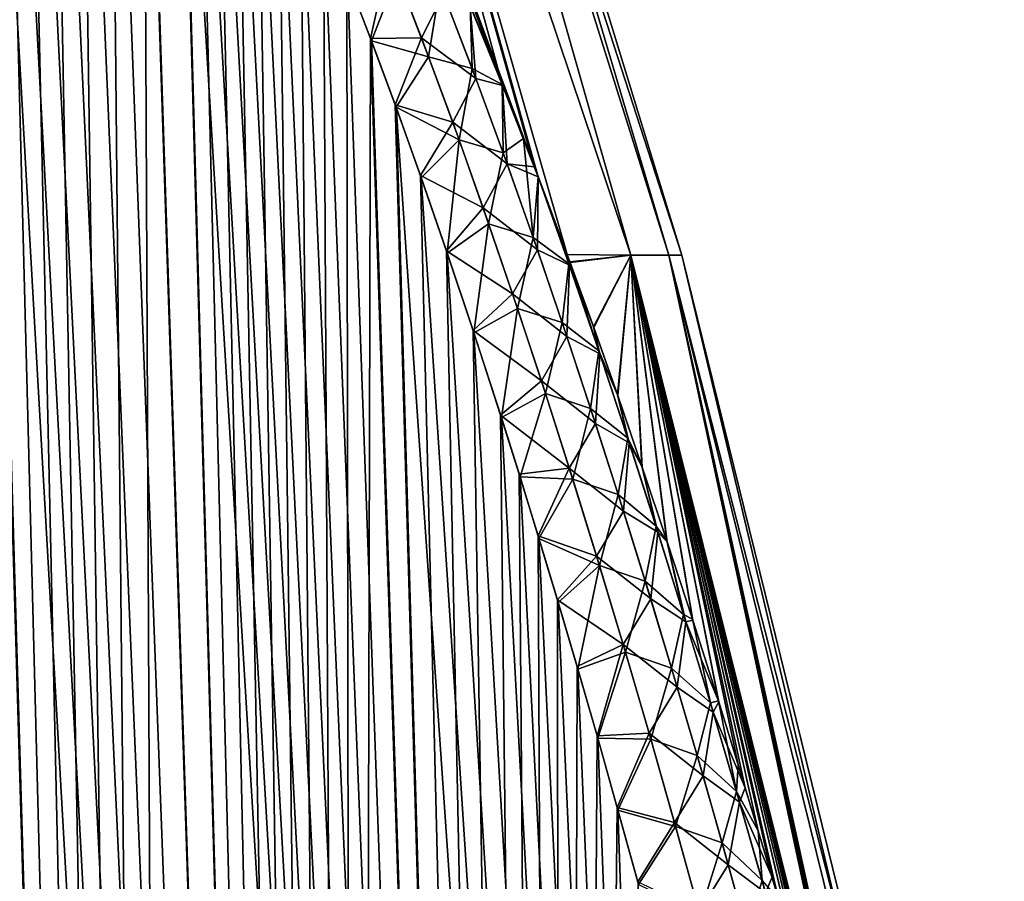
# Model space of a CAD drawing. Header units: metres. Extents: x -109 to 109, y -108 to 40.
# Tile 71 of 230: x -59.35 to -54.26, y -76.35 to -71.9. Entities that reach past the tile are written whole.
import ezdxf

# ---------------------------------------------------------------- set-up
doc = ezdxf.new("R2010")
doc.units = ezdxf.units.M
doc.layers.add('solid_K_24_42_17_000C74_XXXX', color=7, linetype='CONTINUOUS')

msp = doc.modelspace()

# ---------------------------------------------------------------- linework, layer by layer
at = {"layer": 'solid_K_24_42_17_000C74_XXXX'}
for points in [[(-56.516022, -73.111923, 4.897229), (-58.430645, -66.448959, 4.124213), (-59.006023, -66.448959, 6.121407)], [(-56.630459, -72.805183, 5.004827), (-56.516022, -73.111923, 4.897229), (-59.006023, -66.448959, 6.121407)], [(-56.666664, -72.709839, 5.039376), (-56.630459, -72.805183, 5.004827), (-59.006023, -66.448959, 6.121407)], [(-56.742367, -72.513046, 5.112302), (-56.666664, -72.709839, 5.039376), (-59.006023, -66.448959, 6.121407)], [(-56.851948, -72.234077, 5.21925), (-56.742367, -72.513046, 5.112302), (-59.006023, -66.448959, 6.121407)], [(-57.018162, -71.824142, 5.384643), (-56.851948, -72.234077, 5.21925), (-59.006023, -66.448959, 6.121407)], [(-56.18755, -73.114449, -3.282585), (-58.430645, -66.448959, -4.124213), (-58.082493, -66.448959, -2.075155)], [(-56.850494, -72.237724, -5.217821), (-57.016827, -71.827385, -5.383314), (-58.430645, -66.448959, -4.124213)], [(-56.686001, -72.659241, -5.057906), (-56.850494, -72.237724, -5.217821), (-58.430645, -66.448959, -4.124213)], [(-56.666809, -72.70945, -5.039502), (-56.686001, -72.659241, -5.057906), (-58.430645, -66.448959, -4.124213)], [(-56.516121, -73.111626, -4.897291), (-56.666809, -72.70945, -5.039502), (-58.430645, -66.448959, -4.124213)], [(-56.18755, -73.114449, -3.282585), (-56.516121, -73.111626, -4.897291), (-58.430645, -66.448959, -4.124213)], [(-56.187542, -73.114449, 3.282522), (-58.082493, -66.448959, 2.075155), (-58.430645, -66.448959, 4.124213)], [(-56.187542, -73.114449, 3.282522), (-58.430645, -66.448959, 4.124213), (-56.516022, -73.111923, 4.897229)], [(-55.990009, -73.114449, -1.646573), (-58.082493, -66.448959, -2.075155), (-57.965958, -66.448959)], [(-55.990009, -73.114449, -1.646573), (-56.18755, -73.114449, -3.282585), (-58.082493, -66.448959, -2.075155)], [(-58.082493, -66.448959, 2.075155), (-55.924019, -73.114449), (-57.965958, -66.448959)], [(-55.990005, -73.114449, 1.646542), (-55.924019, -73.114449), (-58.082493, -66.448959, 2.075155)], [(-55.990005, -73.114449, 1.646542), (-58.082493, -66.448959, 2.075155), (-56.187542, -73.114449, 3.282522)], [(-55.924019, -73.114449), (-55.990009, -73.114449, -1.646573), (-57.965958, -66.448959)], [(-58.552349, -102.814323, 9.416268), (-60.067219, -68.182434, 9.58443), (-60.159252, -68.197952, 9.748651)], [(-58.552349, -102.814323, 9.416268), (-59.97337, -68.18335, 9.42215), (-60.067219, -68.182434, 9.58443)], [(-58.552349, -102.814323, 9.416268), (-59.876793, -68.200546, 9.26022), (-59.97337, -68.18335, 9.42215)], [(-58.552349, -102.814323, 9.416268), (-60.25032, -68.230331, 9.916449), (-60.340996, -68.280769, 10.089181)], [(-58.552349, -102.814323, 9.416268), (-60.159252, -68.197952, 9.748651), (-60.25032, -68.230331, 9.916449)], [(-58.552349, -102.814323, 9.416268), (-59.776646, -68.234657, 9.097376), (-59.876793, -68.200546, 9.26022)], [(-58.552349, -102.814323, 9.416268), (-59.671883, -68.287125, 8.932212), (-59.776646, -68.234657, 9.097376)], [(-59.370846, -102.814377, 10.833833), (-58.552349, -102.814323, 9.416268), (-60.340996, -68.280769, 10.089181)], [(-58.552563, -102.814339, -9.416606), (-59.675808, -68.284912, -8.938316), (-59.565022, -68.357117, -8.768842)], [(-58.552563, -102.814339, -9.416606), (-59.370968, -102.814362, -10.834067), (-59.675808, -68.284912, -8.938316)], [(-58.552349, -102.814323, 9.416268), (-59.561188, -68.359993, 8.763078), (-59.671883, -68.287125, 8.932212)], [(-58.552563, -102.814339, -9.416606), (-59.565022, -68.357117, -8.768842), (-59.447197, -68.452438, -8.594313)], [(-57.609997, -102.673729, 8.073124), (-59.443279, -68.455933, 8.588606), (-59.561188, -68.359993, 8.763078)], [(-58.552349, -102.814323, 9.416268), (-57.609997, -102.673729, 8.073124), (-59.561188, -68.359993, 8.763078)], [(-58.552563, -102.814339, -9.416606), (-59.447197, -68.452438, -8.594313), (-59.320793, -68.574532, -8.413167)], [(-57.609997, -102.673729, 8.073124), (-59.316921, -68.578522, 8.407708), (-59.443279, -68.455933, 8.588606)], [(-58.552563, -102.814339, -9.416606), (-59.320793, -68.574532, -8.413167), (-59.184521, -68.727547, -8.224475)], [(-57.609997, -102.673729, 8.073124), (-59.180569, -68.732323, 8.219105), (-59.316921, -68.578522, 8.407708)], [(-58.552563, -102.814339, -9.416606), (-59.184521, -68.727547, -8.224475), (-59.037266, -68.916412, -8.027759)], [(-57.609997, -102.673729, 8.073124), (-59.03297, -68.922318, 8.022128), (-59.180569, -68.732323, 8.219105)], [(-58.552563, -102.814339, -9.416606), (-59.037266, -68.916412, -8.027759), (-58.878025, -69.146706, -7.82286)], [(-57.609997, -102.673729, 8.073124), (-58.873474, -69.15361, 7.817119), (-59.03297, -68.922318, 8.022128)], [(-58.552563, -102.814339, -9.416606), (-58.878025, -69.146706, -7.82286), (-58.706348, -69.423256, -7.610432)], [(-57.609997, -102.673729, 8.073124), (-58.701786, -69.431015, 7.604903), (-58.873474, -69.15361, 7.817119)], [(-57.610184, -102.673767, -8.073364), (-58.706348, -69.423256, -7.610432), (-58.522171, -69.750809, -7.391623)], [(-57.610184, -102.673767, -8.073364), (-58.552563, -102.814339, -9.416606), (-58.706348, -69.423256, -7.610432)], [(-57.609997, -102.673729, 8.073124), (-58.517643, -69.759254, 7.386356), (-58.701786, -69.431015, 7.604903)], [(-57.610184, -102.673767, -8.073364), (-58.522171, -69.750809, -7.391623), (-58.425343, -69.935188, -7.280138)], [(-56.544468, -102.389442, 6.809396), (-58.420826, -69.943939, 7.274991), (-58.517643, -69.759254, 7.386356)], [(-57.609997, -102.673729, 8.073124), (-56.544468, -102.389442, 6.809396), (-58.517643, -69.759254, 7.386356)], [(-57.610184, -102.673767, -8.073364), (-58.425343, -69.935188, -7.280138), (-58.325317, -70.134171, -7.167419)], [(-56.544468, -102.389442, 6.809396), (-58.320827, -70.143272, 7.162412), (-58.420826, -69.943939, 7.274991)], [(-57.610184, -102.673767, -8.073364), (-58.325317, -70.134171, -7.167419), (-58.222046, -70.34816, -7.053541)], [(-56.544468, -102.389442, 6.809396), (-58.217587, -70.357613, 7.048682), (-58.320827, -70.143272, 7.162412)], [(-57.610184, -102.673767, -8.073364), (-58.222046, -70.34816, -7.053541), (-58.115498, -70.578598, -6.93866)], [(-56.544468, -102.389442, 6.809396), (-58.111073, -70.588379, 6.933944), (-58.217587, -70.357613, 7.048682)], [(-57.610184, -102.673767, -8.073364), (-58.115498, -70.578598, -6.93866), (-58.005623, -70.825241, -6.822812)], [(-56.544468, -102.389442, 6.809396), (-58.001232, -70.835342, 6.818239), (-58.111073, -70.588379, 6.933944)], [(-57.610184, -102.673767, -8.073364), (-58.005623, -70.825241, -6.822812), (-57.892376, -71.089973, -6.706159)], [(-56.544468, -102.389442, 6.809396), (-57.88802, -71.100365, 6.701725), (-58.001232, -70.835342, 6.818239)], [(-57.610184, -102.673767, -8.073364), (-57.892376, -71.089973, -6.706159), (-57.775715, -71.372467, -6.588739)], [(-56.544468, -102.389442, 6.809396), (-57.771389, -71.383125, 6.584439), (-57.88802, -71.100365, 6.701725)], [(-57.610184, -102.673767, -8.073364), (-57.775715, -71.372467, -6.588739), (-57.655594, -71.674522, -6.470711)], [(-56.544468, -102.389442, 6.809396), (-57.651306, -71.68544, 6.466548), (-57.771389, -71.383125, 6.584439)], [(-57.436966, -71.559982, -6.171361), (-57.531971, -71.996391, -6.352143), (-57.655594, -71.674522, -6.470711)], [(-57.269829, -71.991676, -6.017984), (-57.531971, -71.996391, -6.352143), (-57.436966, -71.559982, -6.171361)], [(-57.269829, -71.991676, -6.017984), (-57.436966, -71.559982, -6.171361), (-57.154819, -71.764473, -5.724066)], [(-57.610184, -102.673767, -8.073364), (-57.655594, -71.674522, -6.470711), (-57.531971, -71.996391, -6.352143)], [(-57.395107, -71.666542, 6.13255), (-57.651306, -71.68544, 6.466548), (-57.527737, -72.007599, 6.34813)], [(-56.544468, -102.389442, 6.809396), (-57.527737, -72.007599, 6.34813), (-57.651306, -71.68544, 6.466548)], [(-57.395107, -71.666542, 6.13255), (-57.527737, -72.007599, 6.34813), (-57.232616, -72.090851, 5.984591)], [(-57.395107, -71.666542, 6.13255), (-57.232616, -72.090851, 5.984591), (-57.172043, -71.720512, 5.739294)], [(-57.232616, -72.090851, 5.984591), (-57.007092, -72.151161, 5.596187), (-57.172043, -71.720512, 5.739294)], [(-57.007092, -72.151161, 5.596187), (-57.018162, -71.824142, 5.384643), (-57.172043, -71.720512, 5.739294)], [(-57.269829, -71.991676, -6.017984), (-57.154819, -71.764473, -5.724066), (-56.988037, -72.201912, -5.579861)], [(-56.988037, -72.201912, -5.579861), (-57.154819, -71.764473, -5.724066), (-57.016827, -71.827385, -5.383314)], [(-57.007092, -72.151161, 5.596187), (-56.851948, -72.234077, 5.21925), (-57.018162, -71.824142, 5.384643)], [(-56.988037, -72.201912, -5.579861), (-57.016827, -71.827385, -5.383314), (-56.850494, -72.237724, -5.217821)], [(-56.544567, -102.389481, -6.809506), (-57.610184, -102.673767, -8.073364), (-57.531971, -71.996391, -6.352143)], [(-57.269829, -71.991676, -6.017984), (-57.404816, -72.339134, -6.233162), (-57.531971, -71.996391, -6.352143)], [(-56.544567, -102.389481, -6.809506), (-57.531971, -71.996391, -6.352143), (-57.404816, -72.339134, -6.233162)], [(-56.544468, -102.389442, 6.809396), (-57.400631, -72.350647, 6.2293), (-57.527737, -72.007599, 6.34813)], [(-57.232616, -72.090851, 5.984591), (-57.527737, -72.007599, 6.34813), (-57.400631, -72.350647, 6.2293)], [(-57.10791, -72.428543, -5.874036), (-57.404816, -72.339134, -6.233162), (-57.269829, -71.991676, -6.017984)], [(-57.10791, -72.428543, -5.874036), (-57.269829, -71.991676, -6.017984), (-56.988037, -72.201912, -5.579861)], [(-57.232616, -72.090851, 5.984591), (-57.400631, -72.350647, 6.2293), (-57.075008, -72.519897, 5.845407)], [(-57.232616, -72.090851, 5.984591), (-57.075008, -72.519897, 5.845407), (-57.007092, -72.151161, 5.596187)], [(-57.075008, -72.519897, 5.845407), (-56.84726, -72.585518, 5.461686), (-57.007092, -72.151161, 5.596187)], [(-56.84726, -72.585518, 5.461686), (-56.851948, -72.234077, 5.21925), (-57.007092, -72.151161, 5.596187)], [(-57.10791, -72.428543, -5.874036), (-56.988037, -72.201912, -5.579861), (-56.826477, -72.643105, -5.444411)], [(-56.826477, -72.643105, -5.444411), (-56.988037, -72.201912, -5.579861), (-56.850494, -72.237724, -5.217821)], [(-56.84726, -72.585518, 5.461686), (-56.742367, -72.513046, 5.112302), (-56.851948, -72.234077, 5.21925)], [(-56.826477, -72.643105, -5.444411), (-56.850494, -72.237724, -5.217821), (-56.686001, -72.659241, -5.057906)], [(-56.544567, -102.389481, -6.809506), (-57.404816, -72.339134, -6.233162), (-57.274097, -72.704254, -6.113919)], [(-57.10791, -72.428543, -5.874036), (-57.274097, -72.704254, -6.113919), (-57.404816, -72.339134, -6.233162)], [(-55.355724, -101.955215, 5.632307), (-57.269958, -72.716049, 6.110195), (-57.400631, -72.350647, 6.2293)], [(-57.075008, -72.519897, 5.845407), (-57.400631, -72.350647, 6.2293), (-57.269958, -72.716049, 6.110195)], [(-56.544468, -102.389442, 6.809396), (-55.355724, -101.955215, 5.632307), (-57.400631, -72.350647, 6.2293)], [(-56.95079, -72.869835, -5.738544), (-57.274097, -72.704254, -6.113919), (-57.10791, -72.428543, -5.874036)], [(-56.95079, -72.869835, -5.738544), (-57.10791, -72.428543, -5.874036), (-56.826477, -72.643105, -5.444411)], [(-56.692162, -73.023109, 5.334949), (-56.742367, -72.513046, 5.112302), (-56.84726, -72.585518, 5.461686)], [(-56.692162, -73.023109, 5.334949), (-56.666664, -72.709839, 5.039376), (-56.742367, -72.513046, 5.112302)], [(-57.075008, -72.519897, 5.845407), (-57.269958, -72.716049, 6.110195), (-57.135677, -73.103821, 5.99088)], [(-57.075008, -72.519897, 5.845407), (-57.135677, -73.103821, 5.99088), (-56.921951, -72.953094, 5.714196)], [(-57.075008, -72.519897, 5.845407), (-56.921951, -72.953094, 5.714196), (-56.84726, -72.585518, 5.461686)], [(-56.921951, -72.953094, 5.714196), (-56.692162, -73.023109, 5.334949), (-56.84726, -72.585518, 5.461686)], [(-56.95079, -72.869835, -5.738544), (-56.826477, -72.643105, -5.444411), (-56.669704, -73.087532, -5.316791)], [(-56.826477, -72.643105, -5.444411), (-56.686001, -72.659241, -5.057906), (-56.666809, -72.70945, -5.039502)], [(-56.669704, -73.087532, -5.316791), (-56.826477, -72.643105, -5.444411), (-56.666809, -72.70945, -5.039502)], [(-56.544567, -102.389481, -6.809506), (-57.274097, -72.704254, -6.113919), (-57.139774, -73.091743, -5.994473)], [(-56.95079, -72.869835, -5.738544), (-57.139774, -73.091743, -5.994473), (-57.274097, -72.704254, -6.113919)], [(-55.355724, -101.955215, 5.632307), (-57.135677, -73.103821, 5.99088), (-57.269958, -72.716049, 6.110195)], [(-56.507298, -73.158974, 4.915107), (-56.666664, -72.709839, 5.039376), (-56.692162, -73.023109, 5.334949)], [(-56.669704, -73.087532, -5.316791), (-56.666809, -72.70945, -5.039502), (-56.504581, -73.166718, -4.913009)], [(-56.504581, -73.166718, -4.913009), (-56.666809, -72.70945, -5.039502), (-56.516121, -73.111626, -4.897291)], [(-56.507298, -73.158974, 4.915107), (-56.630459, -72.805183, 5.004827), (-56.666664, -72.709839, 5.039376)], [(-56.507298, -73.158974, 4.915107), (-56.516022, -73.111923, 4.897229), (-56.630459, -72.805183, 5.004827)], [(-56.798115, -73.314957, -5.610675), (-57.139774, -73.091743, -5.994473), (-56.95079, -72.869835, -5.738544)], [(-56.798115, -73.314957, -5.610675), (-56.95079, -72.869835, -5.738544), (-56.669704, -73.087532, -5.316791)], [(-56.921951, -72.953094, 5.714196), (-57.135677, -73.103821, 5.99088), (-56.99778, -73.516479, 5.871568)], [(-56.921951, -72.953094, 5.714196), (-56.99778, -73.516479, 5.871568), (-56.773113, -73.389893, 5.59019)], [(-56.921951, -72.953094, 5.714196), (-56.773113, -73.389893, 5.59019), (-56.692162, -73.023109, 5.334949)], [(-56.773113, -73.389893, 5.59019), (-56.541424, -73.463531, 5.215207), (-56.692162, -73.023109, 5.334949)], [(-56.507298, -73.158974, 4.915107), (-56.692162, -73.023109, 5.334949), (-56.541424, -73.463531, 5.215207)], [(-56.544567, -102.389481, -6.809506), (-57.139774, -73.091743, -5.994473), (-57.001839, -73.504128, -5.875033)], [(-56.798115, -73.314957, -5.610675), (-57.001839, -73.504128, -5.875033), (-57.139774, -73.091743, -5.994473)], [(-55.355724, -101.955215, 5.632307), (-56.99778, -73.516479, 5.871568), (-57.135677, -73.103821, 5.99088)], [(-56.798115, -73.314957, -5.610675), (-56.669704, -73.087532, -5.316791), (-56.51741, -73.534851, -5.19633)], [(-56.51741, -73.534851, -5.19633), (-56.669704, -73.087532, -5.316791), (-56.504581, -73.166718, -4.913009)], [(-56.500793, -73.153328, -4.883064), (-56.516121, -73.111626, -4.897291), (-56.18755, -73.114449, -3.282585)], [(-56.504581, -73.166718, -4.913009), (-56.516121, -73.111626, -4.897291), (-56.500793, -73.153328, -4.883064)], [(-56.187542, -73.114449, 3.282522), (-56.516022, -73.111923, 4.897229), (-56.502411, -73.148956, 4.884594)], [(-56.507298, -73.158974, 4.915107), (-56.502411, -73.148956, 4.884594), (-56.516022, -73.111923, 4.897229)], [(-56.187542, -73.114449, 3.282522), (-56.502411, -73.148956, 4.884594), (-56.380714, -73.484589, 4.772398)], [(-56.379066, -73.489166, -4.770869), (-56.500793, -73.153328, -4.883064), (-56.18755, -73.114449, -3.282585)], [(-56.187542, -73.114449, 3.282522), (-56.380714, -73.484589, 4.772398), (-56.256561, -73.835884, 4.659829)], [(-56.254898, -73.840637, -4.658318), (-56.379066, -73.489166, -4.770869), (-56.18755, -73.114449, -3.282585)], [(-56.187542, -73.114449, 3.282522), (-56.256561, -73.835884, 4.659829), (-56.129738, -74.204597, 4.547393)], [(-56.128071, -74.209503, -4.545912), (-56.254898, -73.840637, -4.658318), (-56.18755, -73.114449, -3.282585)], [(-54.786427, -78.750198, -3.487316), (-56.18755, -73.114449, -3.282585), (-55.990009, -73.114449, -1.646573)], [(-55.998653, -74.596161, -4.4337), (-56.128071, -74.209503, -4.545912), (-56.18755, -73.114449, -3.282585)], [(-55.866932, -74.999969, -4.321368), (-55.998653, -74.596161, -4.4337), (-56.18755, -73.114449, -3.282585)], [(-55.732693, -75.422852, -4.209437), (-55.866932, -74.999969, -4.321368), (-56.18755, -73.114449, -3.282585)], [(-55.595863, -75.866104, -4.098245), (-55.732693, -75.422852, -4.209437), (-56.18755, -73.114449, -3.282585)], [(-55.456909, -76.328445, -3.987319), (-55.595863, -75.866104, -4.098245), (-56.18755, -73.114449, -3.282585)], [(-55.315655, -76.811737, -3.877084), (-55.456909, -76.328445, -3.987319), (-56.18755, -73.114449, -3.282585)], [(-55.208061, -77.189384, -3.795202), (-55.315655, -76.811737, -3.877084), (-56.18755, -73.114449, -3.282585)], [(-55.099277, -77.579559, -3.713852), (-55.208061, -77.189384, -3.795202), (-56.18755, -73.114449, -3.282585)], [(-54.989471, -77.981926, -3.632907), (-55.099277, -77.579559, -3.713852), (-56.18755, -73.114449, -3.282585)], [(-54.878529, -78.397667, -3.552622), (-54.989471, -77.981926, -3.632907), (-56.18755, -73.114449, -3.282585)], [(-54.786427, -78.750198, -3.487316), (-54.878529, -78.397667, -3.552622), (-56.18755, -73.114449, -3.282585)], [(-56.187542, -73.114449, 3.282522), (-54.570259, -79.604851, 3.338427), (-54.505863, -79.866943, 3.294966)], [(-55.990005, -73.114449, 1.646542), (-56.187542, -73.114449, 3.282522), (-54.505863, -79.866943, 3.294966)], [(-56.187542, -73.114449, 3.282522), (-54.600243, -79.484009, 3.358816), (-54.570259, -79.604851, 3.338427)], [(-56.187542, -73.114449, 3.282522), (-54.694088, -79.110634, 3.423164), (-54.600243, -79.484009, 3.358816)], [(-56.187542, -73.114449, 3.282522), (-54.787365, -78.746559, 3.48797), (-54.694088, -79.110634, 3.423164)], [(-56.187542, -73.114449, 3.282522), (-54.879776, -78.392937, 3.553504), (-54.787365, -78.746559, 3.48797)], [(-56.187542, -73.114449, 3.282522), (-54.990776, -77.977081, 3.633848), (-54.879776, -78.392937, 3.553504)], [(-56.187542, -73.114449, 3.282522), (-55.100636, -77.574638, 3.714851), (-54.990776, -77.977081, 3.633848)], [(-56.187542, -73.114449, 3.282522), (-55.209469, -77.184387, 3.796258), (-55.100636, -77.574638, 3.714851)], [(-56.187542, -73.114449, 3.282522), (-55.317108, -76.806679, 3.878197), (-55.209469, -77.184387, 3.796258)], [(-56.187542, -73.114449, 3.282522), (-55.423321, -76.442101, 3.960843), (-55.317108, -76.806679, 3.878197)], [(-56.187542, -73.114449, 3.282522), (-55.528202, -76.089668, 4.043955), (-55.423321, -76.442101, 3.960843)], [(-56.187542, -73.114449, 3.282522), (-55.631855, -75.748375, 4.127295), (-55.528202, -76.089668, 4.043955)], [(-56.187542, -73.114449, 3.282522), (-55.734299, -75.417717, 4.210762), (-55.631855, -75.748375, 4.127295)], [(-56.187542, -73.114449, 3.282522), (-55.868572, -74.994881, 4.322753), (-55.734299, -75.417717, 4.210762)], [(-56.187542, -73.114449, 3.282522), (-56.000313, -74.591148, 4.43514), (-55.868572, -74.994881, 4.322753)], [(-56.187542, -73.114449, 3.282522), (-56.129738, -74.204597, 4.547393), (-56.000313, -74.591148, 4.43514)], [(-54.318371, -79.883408, -1.653243), (-55.990009, -73.114449, -1.646573), (-55.924019, -73.114449)], [(-54.693462, -79.113098, -3.422738), (-54.786427, -78.750198, -3.487316), (-55.990009, -73.114449, -1.646573)], [(-54.599941, -79.485222, -3.358619), (-54.693462, -79.113098, -3.422738), (-55.990009, -73.114449, -1.646573)], [(-54.570396, -79.604286, -3.338529), (-54.599941, -79.485222, -3.358619), (-55.990009, -73.114449, -1.646573)], [(-54.505894, -79.866829, -3.294995), (-54.570396, -79.604286, -3.338529), (-55.990009, -73.114449, -1.646573)], [(-54.318371, -79.883408, -1.653243), (-54.505894, -79.866829, -3.294995), (-55.990009, -73.114449, -1.646573)], [(-55.990005, -73.114449, 1.646542), (-54.256847, -79.883408), (-55.924019, -73.114449)], [(-55.990005, -73.114449, 1.646542), (-54.318371, -79.883408, 1.653216), (-54.256847, -79.883408)], [(-55.990005, -73.114449, 1.646542), (-54.505863, -79.866943, 3.294966), (-54.318371, -79.883408, 1.653216)], [(-54.256847, -79.883408), (-54.318371, -79.883408, -1.653243), (-55.924019, -73.114449)], [(-56.507298, -73.158974, 4.915107), (-56.541424, -73.463531, 5.215207), (-56.352978, -73.609024, 4.79808)], [(-56.51741, -73.534851, -5.19633), (-56.504581, -73.166718, -4.913009), (-56.347733, -73.624596, -4.79415)], [(-56.507298, -73.158974, 4.915107), (-56.352978, -73.609024, 4.79808), (-56.502411, -73.148956, 4.884594)], [(-56.504581, -73.166718, -4.913009), (-56.500793, -73.153328, -4.883064), (-56.379066, -73.489166, -4.770869)], [(-56.347733, -73.624596, -4.79415), (-56.504581, -73.166718, -4.913009), (-56.379066, -73.489166, -4.770869)], [(-56.352978, -73.609024, 4.79808), (-56.380714, -73.484589, 4.772398), (-56.502411, -73.148956, 4.884594)], [(-56.649616, -73.763481, -5.489802), (-57.001839, -73.504128, -5.875033), (-56.798115, -73.314957, -5.610675)], [(-56.649616, -73.763481, -5.489802), (-56.798115, -73.314957, -5.610675), (-56.51741, -73.534851, -5.19633)], [(-56.773113, -73.389893, 5.59019), (-56.99778, -73.516479, 5.871568), (-56.856224, -73.953506, 5.752286)], [(-56.773113, -73.389893, 5.59019), (-56.856224, -73.953506, 5.752286), (-56.628223, -73.829865, 5.472764)], [(-56.773113, -73.389893, 5.59019), (-56.628223, -73.829865, 5.472764), (-56.541424, -73.463531, 5.215207)], [(-56.628223, -73.829865, 5.472764), (-56.394787, -73.906487, 5.101892), (-56.541424, -73.463531, 5.215207)], [(-56.352978, -73.609024, 4.79808), (-56.541424, -73.463531, 5.215207), (-56.394787, -73.906487, 5.101892)], [(-56.352978, -73.609024, 4.79808), (-56.256561, -73.835884, 4.659829), (-56.380714, -73.484589, 4.772398)], [(-56.544567, -102.389481, -6.809506), (-57.001839, -73.504128, -5.875033), (-56.860241, -73.940903, -5.755627)], [(-56.649616, -73.763481, -5.489802), (-56.860241, -73.940903, -5.755627), (-57.001839, -73.504128, -5.875033)], [(-55.355724, -101.955215, 5.632307), (-56.856224, -73.953506, 5.752286), (-56.99778, -73.516479, 5.871568)], [(-56.649616, -73.763481, -5.489802), (-56.51741, -73.534851, -5.19633), (-56.369293, -73.984734, -5.082396)], [(-56.369293, -73.984734, -5.082396), (-56.51741, -73.534851, -5.19633), (-56.347733, -73.624596, -4.79415)], [(-56.347733, -73.624596, -4.79415), (-56.379066, -73.489166, -4.770869), (-56.254898, -73.840637, -4.658318)], [(-56.352978, -73.609024, 4.79808), (-56.394787, -73.906487, 5.101892), (-56.202957, -74.061119, 4.687435)], [(-56.369293, -73.984734, -5.082396), (-56.347733, -73.624596, -4.79415), (-56.195293, -74.084564, -4.681832)], [(-56.352978, -73.609024, 4.79808), (-56.202957, -74.061119, 4.687435), (-56.256561, -73.835884, 4.659829)], [(-56.195293, -74.084564, -4.681832), (-56.347733, -73.624596, -4.79415), (-56.254898, -73.840637, -4.658318)], [(-56.505032, -74.215012, -5.37532), (-56.860241, -73.940903, -5.755627), (-56.649616, -73.763481, -5.489802)], [(-56.505032, -74.215012, -5.37532), (-56.649616, -73.763481, -5.489802), (-56.369293, -73.984734, -5.082396)], [(-56.628223, -73.829865, 5.472764), (-56.856224, -73.953506, 5.752286), (-56.759834, -74.25985, 5.672916)], [(-56.628223, -73.829865, 5.472764), (-56.759834, -74.25985, 5.672916), (-56.487068, -74.27269, 5.361416)], [(-56.628223, -73.829865, 5.472764), (-56.487068, -74.27269, 5.361416), (-56.394787, -73.906487, 5.101892)], [(-56.202957, -74.061119, 4.687435), (-56.129738, -74.204597, 4.547393), (-56.256561, -73.835884, 4.659829)], [(-56.195293, -74.084564, -4.681832), (-56.254898, -73.840637, -4.658318), (-56.128071, -74.209503, -4.545912)], [(-56.544567, -102.389481, -6.809506), (-56.860241, -73.940903, -5.755627), (-56.763824, -74.247086, -5.676171)], [(-56.505032, -74.215012, -5.37532), (-56.763824, -74.247086, -5.676171), (-56.860241, -73.940903, -5.755627)], [(-56.487068, -74.27269, 5.361416), (-56.252007, -74.351723, 4.994483), (-56.394787, -73.906487, 5.101892)], [(-56.202957, -74.061119, 4.687435), (-56.394787, -73.906487, 5.101892), (-56.252007, -74.351723, 4.994483)], [(-55.355724, -101.955215, 5.632307), (-56.759834, -74.25985, 5.672916), (-56.856224, -73.953506, 5.752286)], [(-56.505032, -74.215012, -5.37532), (-56.369293, -73.984734, -5.082396), (-56.225079, -74.436897, -4.974408)], [(-56.225079, -74.436897, -4.974408), (-56.369293, -73.984734, -5.082396), (-56.195293, -74.084564, -4.681832)], [(-56.202957, -74.061119, 4.687435), (-56.252007, -74.351723, 4.994483), (-56.056946, -74.515053, 4.58261)], [(-56.225079, -74.436897, -4.974408), (-56.195293, -74.084564, -4.681832), (-56.046993, -74.546417, -4.575505)], [(-56.202957, -74.061119, 4.687435), (-56.056946, -74.515053, 4.58261), (-56.129738, -74.204597, 4.547393)], [(-56.046993, -74.546417, -4.575505), (-56.195293, -74.084564, -4.681832), (-56.128071, -74.209503, -4.545912)], [(-56.505032, -74.215012, -5.37532), (-56.665779, -74.565697, -5.59688), (-56.763824, -74.247086, -5.676171)], [(-56.544567, -102.389481, -6.809506), (-56.763824, -74.247086, -5.676171), (-56.665779, -74.565697, -5.59688)], [(-56.364128, -74.669205, -5.266696), (-56.665779, -74.565697, -5.59688), (-56.505032, -74.215012, -5.37532)], [(-56.364128, -74.669205, -5.266696), (-56.505032, -74.215012, -5.37532), (-56.225079, -74.436897, -4.974408)], [(-56.056946, -74.515053, 4.58261), (-56.000313, -74.591148, 4.43514), (-56.129738, -74.204597, 4.547393)], [(-56.046993, -74.546417, -4.575505), (-56.128071, -74.209503, -4.545912), (-55.998653, -74.596161, -4.4337)], [(-55.355724, -101.955215, 5.632307), (-56.661831, -74.578629, 5.593715), (-56.759834, -74.25985, 5.672916)], [(-56.487068, -74.27269, 5.361416), (-56.759834, -74.25985, 5.672916), (-56.661831, -74.578629, 5.593715)], [(-56.487068, -74.27269, 5.361416), (-56.661831, -74.578629, 5.593715), (-56.349434, -74.71804, 5.255654)], [(-56.487068, -74.27269, 5.361416), (-56.349434, -74.71804, 5.255654), (-56.252007, -74.351723, 4.994483)], [(-56.349434, -74.71804, 5.255654), (-56.112846, -74.798988, 4.892484), (-56.252007, -74.351723, 4.994483)], [(-56.056946, -74.515053, 4.58261), (-56.252007, -74.351723, 4.994483), (-56.112846, -74.798988, 4.892484)], [(-56.364128, -74.669205, -5.266696), (-56.225079, -74.436897, -4.974408), (-56.084568, -74.891136, -4.871937)], [(-56.084568, -74.891136, -4.871937), (-56.225079, -74.436897, -4.974408), (-56.046993, -74.546417, -4.575505)], [(-56.056946, -74.515053, 4.58261), (-56.112846, -74.798988, 4.892484), (-55.914722, -74.970657, 4.483145)], [(-56.084568, -74.891136, -4.871937), (-56.046993, -74.546417, -4.575505), (-55.902611, -75.010002, -4.474732)], [(-56.056946, -74.515053, 4.58261), (-55.914722, -74.970657, 4.483145), (-56.000313, -74.591148, 4.43514)], [(-55.902611, -75.010002, -4.474732), (-56.046993, -74.546417, -4.575505), (-55.998653, -74.596161, -4.4337)], [(-56.544567, -102.389481, -6.809506), (-56.665779, -74.565697, -5.59688), (-56.566093, -74.896172, -5.517731)], [(-56.364128, -74.669205, -5.266696), (-56.566093, -74.896172, -5.517731), (-56.665779, -74.565697, -5.59688)], [(-55.355724, -101.955215, 5.632307), (-56.562187, -74.909256, 5.514659), (-56.661831, -74.578629, 5.593715)], [(-56.349434, -74.71804, 5.255654), (-56.661831, -74.578629, 5.593715), (-56.562187, -74.909256, 5.514659)], [(-55.914722, -74.970657, 4.483145), (-55.868572, -74.994881, 4.322753), (-56.000313, -74.591148, 4.43514)], [(-55.902611, -75.010002, -4.474732), (-55.998653, -74.596161, -4.4337), (-55.866932, -74.999969, -4.321368)], [(-56.226734, -75.125809, -5.163525), (-56.566093, -74.896172, -5.517731), (-56.364128, -74.669205, -5.266696)], [(-56.226734, -75.125809, -5.163525), (-56.364128, -74.669205, -5.266696), (-56.084568, -74.891136, -4.871937)], [(-56.349434, -74.71804, 5.255654), (-56.562187, -74.909256, 5.514659), (-56.460938, -75.25296, 5.435863)], [(-56.349434, -74.71804, 5.255654), (-56.460938, -75.25296, 5.435863), (-56.215137, -75.165665, 5.155057)], [(-56.349434, -74.71804, 5.255654), (-56.215137, -75.165665, 5.155057), (-56.112846, -74.798988, 4.892484)], [(-56.215137, -75.165665, 5.155057), (-55.977127, -75.248116, 4.795517), (-56.112846, -74.798988, 4.892484)], [(-55.914722, -74.970657, 4.483145), (-56.112846, -74.798988, 4.892484), (-55.977127, -75.248116, 4.795517)], [(-56.544567, -102.389481, -6.809506), (-56.566093, -74.896172, -5.517731), (-56.464798, -75.239723, -5.438841)], [(-56.226734, -75.125809, -5.163525), (-56.464798, -75.239723, -5.438841), (-56.566093, -74.896172, -5.517731)], [(-55.355724, -101.955215, 5.632307), (-56.460938, -75.25296, 5.435863), (-56.562187, -74.909256, 5.514659)], [(-56.226734, -75.125809, -5.163525), (-56.084568, -74.891136, -4.871937), (-55.947578, -75.34726, -4.77459)], [(-55.947578, -75.34726, -4.77459), (-56.084568, -74.891136, -4.871937), (-55.902611, -75.010002, -4.474732)], [(-55.914722, -74.970657, 4.483145), (-55.977127, -75.248116, 4.795517), (-55.7761, -75.427795, 4.388678)], [(-55.947578, -75.34726, -4.77459), (-55.902611, -75.010002, -4.474732), (-55.761936, -75.475166, -4.379085)], [(-55.914722, -74.970657, 4.483145), (-55.7761, -75.427795, 4.388678), (-55.868572, -74.994881, 4.322753)], [(-55.902611, -75.010002, -4.474732), (-55.866932, -74.999969, -4.321368), (-55.732693, -75.422852, -4.209437)], [(-55.761936, -75.475166, -4.379085), (-55.902611, -75.010002, -4.474732), (-55.732693, -75.422852, -4.209437)], [(-55.7761, -75.427795, 4.388678), (-55.734299, -75.417717, 4.210762), (-55.868572, -74.994881, 4.322753)], [(-56.226734, -75.125809, -5.163525), (-56.361923, -75.597427, -5.360311), (-56.464798, -75.239723, -5.438841)], [(-56.092686, -75.584602, -5.065421), (-56.361923, -75.597427, -5.360311), (-56.226734, -75.125809, -5.163525)], [(-56.092686, -75.584602, -5.065421), (-56.226734, -75.125809, -5.163525), (-55.947578, -75.34726, -4.77459)], [(-56.215137, -75.165665, 5.155057), (-56.460938, -75.25296, 5.435863), (-56.358109, -75.610802, 5.357429)], [(-56.215137, -75.165665, 5.155057), (-56.358109, -75.610802, 5.357429), (-56.084038, -75.615364, 5.059294)], [(-56.215137, -75.165665, 5.155057), (-56.084038, -75.615364, 5.059294), (-55.977127, -75.248116, 4.795517)], [(-56.544567, -102.389481, -6.809506), (-56.464798, -75.239723, -5.438841), (-56.361923, -75.597427, -5.360311)], [(-55.355724, -101.955215, 5.632307), (-56.358109, -75.610802, 5.357429), (-56.460938, -75.25296, 5.435863)], [(-56.084038, -75.615364, 5.059294), (-55.844696, -75.698952, 4.703248), (-55.977127, -75.248116, 4.795517)], [(-55.7761, -75.427795, 4.388678), (-55.977127, -75.248116, 4.795517), (-55.844696, -75.698952, 4.703248)], [(-56.092686, -75.584602, -5.065421), (-55.947578, -75.34726, -4.77459), (-55.813923, -75.805084, -4.681976)], [(-55.813923, -75.805084, -4.681976), (-55.947578, -75.34726, -4.77459), (-55.761936, -75.475166, -4.379085)], [(-55.7761, -75.427795, 4.388678), (-55.640907, -75.886337, 4.298847), (-55.734299, -75.417717, 4.210762)], [(-55.640907, -75.886337, 4.298847), (-55.631855, -75.748375, 4.127295), (-55.734299, -75.417717, 4.210762)], [(-55.7761, -75.427795, 4.388678), (-55.844696, -75.698952, 4.703248), (-55.640907, -75.886337, 4.298847)], [(-55.761936, -75.475166, -4.379085), (-55.732693, -75.422852, -4.209437), (-55.595863, -75.866104, -4.098245)], [(-55.813923, -75.805084, -4.681976), (-55.761936, -75.475166, -4.379085), (-55.624771, -75.941757, -4.288173)], [(-55.624771, -75.941757, -4.288173), (-55.761936, -75.475166, -4.379085), (-55.595863, -75.866104, -4.098245)], [(-56.544567, -102.389481, -6.809506), (-56.361923, -75.597427, -5.360311), (-56.257416, -75.96833, -5.282072)], [(-56.092686, -75.584602, -5.065421), (-56.257416, -75.96833, -5.282072), (-56.361923, -75.597427, -5.360311)], [(-55.355724, -101.955215, 5.632307), (-56.253654, -75.981834, 5.279286), (-56.358109, -75.610802, 5.357429)], [(-56.084038, -75.615364, 5.059294), (-56.358109, -75.610802, 5.357429), (-56.253654, -75.981834, 5.279286)], [(-55.961819, -76.045349, -4.97201), (-56.257416, -75.96833, -5.282072), (-56.092686, -75.584602, -5.065421)], [(-56.084038, -75.615364, 5.059294), (-56.253654, -75.981834, 5.279286), (-55.955997, -76.066963, 4.968042)], [(-55.961819, -76.045349, -4.97201), (-56.092686, -75.584602, -5.065421), (-55.813923, -75.805084, -4.681976)], [(-56.084038, -75.615364, 5.059294), (-55.955997, -76.066963, 4.968042), (-55.844696, -75.698952, 4.703248)], [(-55.955997, -76.066963, 4.968042), (-55.715397, -76.151337, 4.615345), (-55.844696, -75.698952, 4.703248)], [(-55.640907, -75.886337, 4.298847), (-55.844696, -75.698952, 4.703248), (-55.715397, -76.151337, 4.615345)], [(-55.640907, -75.886337, 4.298847), (-55.528202, -76.089668, 4.043955), (-55.631855, -75.748375, 4.127295)], [(-55.961819, -76.045349, -4.97201), (-55.813923, -75.805084, -4.681976), (-55.683456, -76.264481, -4.593783)], [(-55.683456, -76.264481, -4.593783), (-55.813923, -75.805084, -4.681976), (-55.624771, -75.941757, -4.288173)], [(-55.624771, -75.941757, -4.288173), (-55.595863, -75.866104, -4.098245), (-55.456909, -76.328445, -3.987319)], [(-55.640907, -75.886337, 4.298847), (-55.715397, -76.151337, 4.615345), (-55.508968, -76.346176, 4.213321)], [(-55.640907, -75.886337, 4.298847), (-55.508968, -76.346176, 4.213321), (-55.528202, -76.089668, 4.043955)], [(-56.544567, -102.389481, -6.809506), (-56.257416, -75.96833, -5.282072), (-56.151318, -76.353256, -5.204223)], [(-55.961819, -76.045349, -4.97201), (-56.151318, -76.353256, -5.204223), (-56.257416, -75.96833, -5.282072)], [(-55.683456, -76.264481, -4.593783), (-55.624771, -75.941757, -4.288173), (-55.490974, -76.409683, -4.201704)], [(-55.490974, -76.409683, -4.201704), (-55.624771, -75.941757, -4.288173), (-55.456909, -76.328445, -3.987319)], [(-55.355724, -101.955215, 5.632307), (-56.147614, -76.366882, 5.201534), (-56.253654, -75.981834, 5.279286)], [(-55.955997, -76.066963, 4.968042), (-56.253654, -75.981834, 5.279286), (-56.147614, -76.366882, 5.201534)], [(-55.834011, -76.507904, -4.883006), (-56.151318, -76.353256, -5.204223), (-55.961819, -76.045349, -4.97201)], [(-55.955997, -76.066963, 4.968042), (-56.147614, -76.366882, 5.201534), (-55.830883, -76.520271, 4.880995)], [(-55.834011, -76.507904, -4.883006), (-55.961819, -76.045349, -4.97201), (-55.683456, -76.264481, -4.593783)], [(-55.955997, -76.066963, 4.968042), (-55.830883, -76.520271, 4.880995), (-55.715397, -76.151337, 4.615345)], [(-55.508968, -76.346176, 4.213321), (-55.423321, -76.442101, 3.960843), (-55.528202, -76.089668, 4.043955)], [(-55.830883, -76.520271, 4.880995), (-55.589104, -76.605141, 4.531525), (-55.715397, -76.151337, 4.615345)], [(-55.508968, -76.346176, 4.213321), (-55.715397, -76.151337, 4.615345), (-55.589104, -76.605141, 4.531525)], [(-55.834011, -76.507904, -4.883006), (-55.683456, -76.264481, -4.593783), (-55.556065, -76.725319, -4.509753)], [(-55.556065, -76.725319, -4.509753), (-55.683456, -76.264481, -4.593783), (-55.490974, -76.409683, -4.201704)], [(-55.490974, -76.409683, -4.201704), (-55.456909, -76.328445, -3.987319), (-55.315655, -76.811737, -3.877084)], [(-55.508968, -76.346176, 4.213321), (-55.589104, -76.605141, 4.531525), (-55.380169, -76.80722, 4.131846)], [(-55.508968, -76.346176, 4.213321), (-55.380169, -76.80722, 4.131846), (-55.423321, -76.442101, 3.960843)]]:
    msp.add_3dface(points, dxfattribs=at)

doc.saveas('drawing.dxf')
